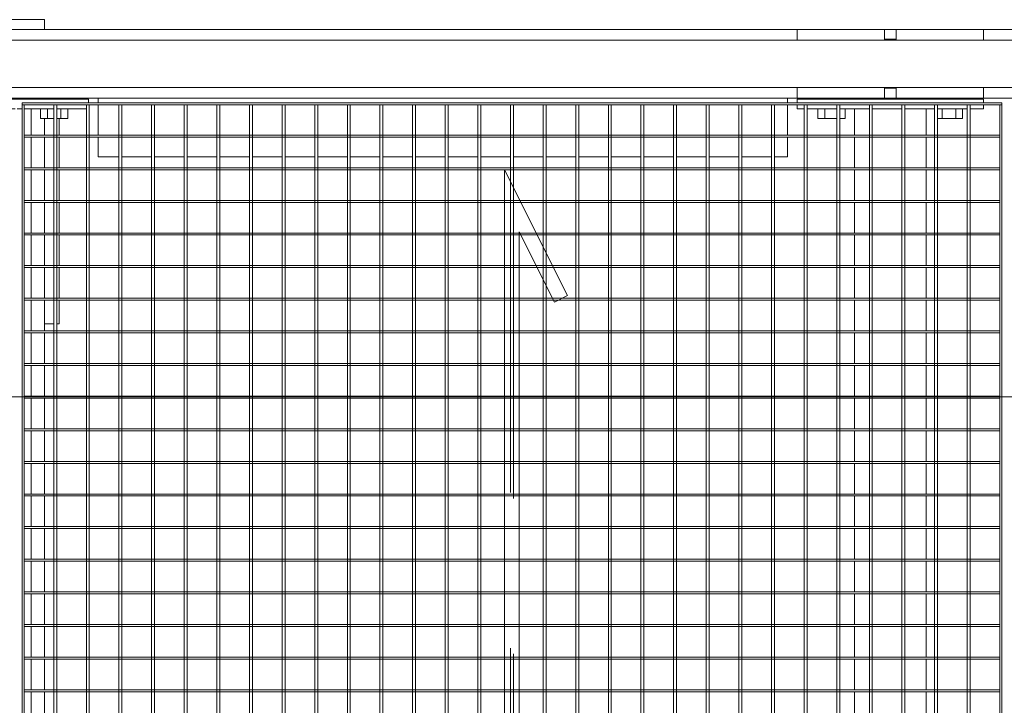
# Model space of a CAD drawing. Header units: metres. Extents: x 70279.8 to 70377.7, y 409251.8 to 409331.5.
# Tile 37 of 244: x 70315.45 to 70316.455, y 409297.535 to 409298.235. Entities that reach past the tile are written whole.
import ezdxf

# ---------------------------------------------------------------- set-up
doc = ezdxf.new("R2010")
doc.units = ezdxf.units.M
doc.linetypes.add('DASHEDX2', pattern=[9.525, 6.35, -3.175])
for name, color, linetype, lineweight in [('Bout', 3, 'Continuous', 0), ('CONTINUOUS', 7, 'Continuous', 18), ('Onderdeel', 2, 'Continuous', 0)]:
    doc.layers.add(name, color=color, linetype=linetype, lineweight=lineweight)
doc.layers.add('stairs&pedestrian', color=2, linetype='Continuous')

# ---------------------------------------------------------------- blocks, each defined once
blk = doc.blocks.new('stelconplaat')
at = {"layer": 'CONTINUOUS'}
blk.add_line((2000, 0), (0, 0), dxfattribs=at)
blk = doc.blocks.new('*A1759')
at = {"layer": 'Onderdeel', "linetype": 'Continuous', "lineweight": 0}
for p, q in [((883.614, 8.822), (883.614, 29.396)), ((885.014, 8.822), (885.014, 29.396)), ((883.614, -0.255), (883.614, 5.022)), ((885.014, -0.255), (885.014, 5.022))]:
    blk.add_line(p, q, dxfattribs=at)
blk = doc.blocks.new('*A1764')
at = {"layer": 'Bout', "linetype": 'Continuous', "lineweight": 0}
for p, q in [((883.194, 26.668), (883.194, 26.117)), ((883.194, 26.668), (883.394, 26.668)), ((883.594, 26.551), (883.614, 26.551)), ((883.194, 26.529), (883.394, 26.529)), ((883.194, 26.252), (883.394, 26.252)), ((883.594, 26.231), (883.614, 26.231)), ((883.194, 24.268), (883.194, 23.999)), ((883.194, 24.268), (883.394, 24.268)), ((883.194, 24.129), (883.394, 24.129)), ((883.594, 24.151), (883.614, 24.151)), ((883.194, 23.939), (883.194, 23.713)), ((883.194, 23.852), (883.394, 23.852)), ((883.594, 23.831), (883.614, 23.831)), ((883.194, 23.713), (883.394, 23.713))]:
    blk.add_line(p, q, dxfattribs=at)
blk = doc.blocks.new('*A1765')
at = {"layer": 'Onderdeel', "linetype": 'Continuous', "lineweight": 0}
for p, q in [((879.006, 26.491), (879.486, 26.491)), ((879.006, 26.191), (879.006, 26.491)), ((879.526, 26.491), (880.152, 26.491)), ((880.192, 26.491), (880.818, 26.491)), ((880.858, 26.491), (881.484, 26.491)), ((881.524, 26.491), (882.15, 26.491)), ((882.19, 26.491), (882.816, 26.491)), ((882.856, 26.491), (883.194, 26.491)), ((879.006, 23.999), (879.006, 24.191)), ((879.006, 23.891), (879.006, 23.939)), ((879.006, 23.891), (879.486, 23.891)), ((879.526, 23.891), (880.152, 23.891)), ((880.192, 23.891), (880.818, 23.891)), ((880.858, 23.891), (881.484, 23.891)), ((881.524, 23.891), (882.15, 23.891)), ((882.19, 23.891), (882.816, 23.891)), ((882.856, 23.891), (883.194, 23.891))]:
    blk.add_line(p, q, dxfattribs=at)
blk = doc.blocks.new('*A1766')
at = {"layer": 'Onderdeel', "linetype": 'Continuous', "lineweight": 0}
for p, q in [((883.394, 27.091), (883.474, 27.091)), ((883.394, 26.783), (883.394, 27.091)), ((883.514, 27.091), (883.594, 27.091)), ((883.594, 23.291), (883.594, 27.091)), ((883.394, 26.117), (883.394, 26.723)), ((883.394, 25.451), (883.394, 26.057)), ((883.394, 24.785), (883.394, 25.391)), ((883.394, 24.645), (883.394, 24.745)), ((883.394, 23.999), (883.394, 24.605)), ((883.394, 23.333), (883.394, 23.939)), ((883.514, 23.291), (883.594, 23.291))]:
    blk.add_line(p, q, dxfattribs=at)
blk = doc.blocks.new('*A1767')
at = {"layer": 'Onderdeel', "linetype": 'Continuous', "lineweight": 0}
for p, q in [((883.831, 3.24), (883.831, 31.246)), ((884.797, 3.24), (884.797, 31.246))]:
    blk.add_line(p, q, dxfattribs=at)
blk = doc.blocks.new('*A1859')
at = {"layer": 'Onderdeel', "linetype": 'Continuous', "lineweight": 0}
for p, q in [((871.494, 24.605), (871.494, 14.795)), ((871.534, 24.605), (871.494, 24.605)), ((871.534, 24.605), (871.534, 14.795)), ((871.494, 4.685), (871.494, 14.495)), ((871.534, 14.495), (871.534, 4.685)), ((871.534, 4.685), (871.494, 4.685))]:
    blk.add_line(p, q, dxfattribs=at)
at = {"layer": 'Onderdeel', "linetype": 'DASHEDX2', "lineweight": 0}
for p, q in [((871.494, 14.795), (871.494, 14.495)), ((871.534, 14.795), (871.534, 14.495))]:
    blk.add_line(p, q, dxfattribs=at)
blk = doc.blocks.new('*A1877')
at = {"layer": 'Onderdeel', "linetype": 'Continuous', "lineweight": 0}
for p, q in [((859.554, 23.333), (883.474, 23.333)), ((859.554, 23.333), (859.554, 23.273)), ((883.474, 23.333), (883.474, 23.273)), ((883.474, 23.273), (859.554, 23.273))]:
    blk.add_line(p, q, dxfattribs=at)
blk = doc.blocks.new('*A1878')
at = {"layer": 'Onderdeel', "linetype": 'Continuous', "lineweight": 0}
for p, q in [((859.554, 22.667), (883.474, 22.667)), ((859.554, 22.667), (859.554, 22.607)), ((883.474, 22.607), (859.554, 22.607)), ((883.474, 22.667), (883.474, 22.607))]:
    blk.add_line(p, q, dxfattribs=at)
blk = doc.blocks.new('*A1879')
at = {"layer": 'Onderdeel', "linetype": 'Continuous', "lineweight": 0}
for p, q in [((859.554, 22.001), (883.474, 22.001)), ((859.554, 22.001), (859.554, 21.941)), ((883.474, 21.941), (859.554, 21.941)), ((883.474, 22.001), (883.474, 21.941))]:
    blk.add_line(p, q, dxfattribs=at)
blk = doc.blocks.new('*A1880')
at = {"layer": 'Onderdeel', "linetype": 'Continuous', "lineweight": 0}
for p, q in [((859.554, 21.335), (883.474, 21.335)), ((859.554, 21.335), (859.554, 21.275)), ((883.474, 21.335), (883.474, 21.275)), ((883.474, 21.275), (859.554, 21.275))]:
    blk.add_line(p, q, dxfattribs=at)
blk = doc.blocks.new('*A1881')
at = {"layer": 'Onderdeel', "linetype": 'Continuous', "lineweight": 0}
for p, q in [((859.554, 20.669), (883.474, 20.669)), ((859.554, 20.669), (859.554, 20.609)), ((883.474, 20.609), (859.554, 20.609)), ((883.474, 20.669), (883.474, 20.609))]:
    blk.add_line(p, q, dxfattribs=at)
blk = doc.blocks.new('*A1882')
at = {"layer": 'Onderdeel', "linetype": 'Continuous', "lineweight": 0}
for p, q in [((859.554, 20.003), (883.474, 20.003)), ((859.554, 20.003), (859.554, 19.943)), ((883.474, 19.943), (859.554, 19.943)), ((883.474, 20.003), (883.474, 19.943))]:
    blk.add_line(p, q, dxfattribs=at)
blk = doc.blocks.new('*A1883')
at = {"layer": 'Onderdeel', "linetype": 'Continuous', "lineweight": 0}
for p, q in [((859.554, 19.337), (883.474, 19.337)), ((859.554, 19.337), (859.554, 19.277)), ((883.474, 19.337), (883.474, 19.277)), ((883.474, 19.277), (859.554, 19.277))]:
    blk.add_line(p, q, dxfattribs=at)
blk = doc.blocks.new('*A1884')
at = {"layer": 'Onderdeel', "linetype": 'Continuous', "lineweight": 0}
for p, q in [((859.554, 18.671), (883.474, 18.671)), ((859.554, 18.671), (859.554, 18.611)), ((883.474, 18.611), (859.554, 18.611)), ((883.474, 18.671), (883.474, 18.611))]:
    blk.add_line(p, q, dxfattribs=at)
blk = doc.blocks.new('*A1885')
at = {"layer": 'Onderdeel', "linetype": 'Continuous', "lineweight": 0}
for p, q in [((859.554, 18.005), (883.474, 18.005)), ((859.554, 18.005), (859.554, 17.945)), ((883.474, 17.945), (859.554, 17.945)), ((883.474, 18.005), (883.474, 17.945))]:
    blk.add_line(p, q, dxfattribs=at)
blk = doc.blocks.new('*A1886')
at = {"layer": 'Onderdeel', "linetype": 'Continuous', "lineweight": 0}
for p, q in [((859.554, 17.339), (883.474, 17.339)), ((859.554, 17.339), (859.554, 17.279)), ((883.474, 17.339), (883.474, 17.279)), ((883.474, 17.279), (859.554, 17.279))]:
    blk.add_line(p, q, dxfattribs=at)
blk = doc.blocks.new('*A1887')
at = {"layer": 'Onderdeel', "linetype": 'Continuous', "lineweight": 0}
for p, q in [((859.554, 16.673), (883.474, 16.673)), ((859.554, 16.673), (859.554, 16.613)), ((883.474, 16.613), (859.554, 16.613)), ((883.474, 16.673), (883.474, 16.613))]:
    blk.add_line(p, q, dxfattribs=at)
blk = doc.blocks.new('*A1888')
at = {"layer": 'Onderdeel', "linetype": 'Continuous', "lineweight": 0}
for p, q in [((859.554, 16.007), (883.474, 16.007)), ((859.554, 16.007), (859.554, 15.947)), ((883.474, 15.947), (859.554, 15.947)), ((883.474, 16.007), (883.474, 15.947))]:
    blk.add_line(p, q, dxfattribs=at)
blk = doc.blocks.new('*A1889')
at = {"layer": 'Onderdeel', "linetype": 'Continuous', "lineweight": 0}
for p, q in [((862.571, 15.341), (859.554, 15.341)), ((859.554, 15.341), (859.554, 15.281)), ((862.451, 15.281), (859.554, 15.281)), ((883.474, 15.281), (863.121, 15.281)), ((883.474, 15.341), (863.241, 15.341)), ((883.474, 15.341), (883.474, 15.281))]:
    blk.add_line(p, q, dxfattribs=at)
at = {"layer": 'Onderdeel', "linetype": 'DASHEDX2', "lineweight": 0}
for p, q in [((863.121, 15.281), (862.451, 15.281)), ((863.241, 15.341), (862.571, 15.341))]:
    blk.add_line(p, q, dxfattribs=at)
blk = doc.blocks.new('*A1890')
at = {"layer": 'Onderdeel', "linetype": 'Continuous', "lineweight": 0}
for p, q in [((861.239, 14.675), (859.554, 14.675)), ((859.554, 14.675), (859.554, 14.615)), ((883.474, 14.675), (881.909, 14.675)), ((883.474, 14.675), (883.474, 14.615)), ((861.119, 14.615), (859.554, 14.615)), ((883.474, 14.615), (881.789, 14.615))]:
    blk.add_line(p, q, dxfattribs=at)
at = {"layer": 'Onderdeel', "linetype": 'DASHEDX2', "lineweight": 0}
for p, q in [((881.909, 14.675), (861.239, 14.675)), ((881.789, 14.615), (861.119, 14.615))]:
    blk.add_line(p, q, dxfattribs=at)
blk = doc.blocks.new('*A1891')
at = {"layer": 'Onderdeel', "linetype": 'Continuous', "lineweight": 0}
for p, q in [((879.907, 14.009), (859.554, 14.009)), ((859.554, 14.009), (859.554, 13.949)), ((879.787, 13.949), (859.554, 13.949)), ((883.474, 13.949), (880.457, 13.949)), ((883.474, 14.009), (880.577, 14.009)), ((883.474, 14.009), (883.474, 13.949))]:
    blk.add_line(p, q, dxfattribs=at)
at = {"layer": 'Onderdeel', "linetype": 'DASHEDX2', "lineweight": 0}
for p, q in [((880.457, 13.949), (879.787, 13.949)), ((880.577, 14.009), (879.907, 14.009))]:
    blk.add_line(p, q, dxfattribs=at)
blk = doc.blocks.new('*A1892')
at = {"layer": 'Onderdeel', "linetype": 'Continuous', "lineweight": 0}
for p, q in [((859.554, 13.343), (883.474, 13.343)), ((859.554, 13.343), (859.554, 13.283)), ((883.474, 13.283), (859.554, 13.283)), ((883.474, 13.343), (883.474, 13.283))]:
    blk.add_line(p, q, dxfattribs=at)
blk = doc.blocks.new('*A1893')
at = {"layer": 'Onderdeel', "linetype": 'Continuous', "lineweight": 0}
for p, q in [((859.554, 12.677), (883.474, 12.677)), ((859.554, 12.677), (859.554, 12.617)), ((883.474, 12.677), (883.474, 12.617)), ((883.474, 12.617), (859.554, 12.617))]:
    blk.add_line(p, q, dxfattribs=at)
blk = doc.blocks.new('*A1894')
at = {"layer": 'Onderdeel', "linetype": 'Continuous', "lineweight": 0}
for p, q in [((859.554, 12.011), (883.474, 12.011)), ((859.554, 12.011), (859.554, 11.951)), ((883.474, 11.951), (859.554, 11.951)), ((883.474, 12.011), (883.474, 11.951))]:
    blk.add_line(p, q, dxfattribs=at)
blk = doc.blocks.new('*A1895')
at = {"layer": 'Onderdeel', "linetype": 'Continuous', "lineweight": 0}
for p, q in [((859.554, 11.345), (883.474, 11.345)), ((859.554, 11.345), (859.554, 11.285)), ((883.474, 11.285), (859.554, 11.285)), ((883.474, 11.345), (883.474, 11.285))]:
    blk.add_line(p, q, dxfattribs=at)
blk = doc.blocks.new('*A1896')
at = {"layer": 'Onderdeel', "linetype": 'Continuous', "lineweight": 0}
for p, q in [((859.554, 10.679), (883.474, 10.679)), ((859.554, 10.679), (859.554, 10.619)), ((883.474, 10.679), (883.474, 10.619)), ((883.474, 10.619), (859.554, 10.619))]:
    blk.add_line(p, q, dxfattribs=at)
blk = doc.blocks.new('*A1897')
at = {"layer": 'Onderdeel', "linetype": 'Continuous', "lineweight": 0}
for p, q in [((859.554, 10.013), (883.474, 10.013)), ((859.554, 10.013), (859.554, 9.953)), ((883.474, 9.953), (859.554, 9.953)), ((883.474, 10.013), (883.474, 9.953))]:
    blk.add_line(p, q, dxfattribs=at)
blk = doc.blocks.new('*A1898')
at = {"layer": 'Onderdeel', "linetype": 'Continuous', "lineweight": 0}
for p, q in [((859.554, 9.347), (883.474, 9.347)), ((859.554, 9.347), (859.554, 9.287)), ((883.474, 9.287), (859.554, 9.287)), ((883.474, 9.347), (883.474, 9.287))]:
    blk.add_line(p, q, dxfattribs=at)
blk = doc.blocks.new('*A1899')
at = {"layer": 'Onderdeel', "linetype": 'Continuous', "lineweight": 0}
for p, q in [((859.554, 8.681), (883.474, 8.681)), ((859.554, 8.681), (859.554, 8.621)), ((883.474, 8.681), (883.474, 8.621)), ((883.474, 8.621), (859.554, 8.621))]:
    blk.add_line(p, q, dxfattribs=at)
blk = doc.blocks.new('*A1900')
at = {"layer": 'Onderdeel', "linetype": 'Continuous', "lineweight": 0}
for p, q in [((859.554, 8.015), (883.474, 8.015)), ((859.554, 8.015), (859.554, 7.955)), ((883.474, 7.955), (859.554, 7.955)), ((883.474, 8.015), (883.474, 7.955))]:
    blk.add_line(p, q, dxfattribs=at)
blk = doc.blocks.new('*A1901')
at = {"layer": 'Onderdeel', "linetype": 'Continuous', "lineweight": 0}
for p, q in [((859.554, 7.349), (883.474, 7.349)), ((859.554, 7.349), (859.554, 7.289)), ((883.474, 7.289), (859.554, 7.289)), ((883.474, 7.349), (883.474, 7.289))]:
    blk.add_line(p, q, dxfattribs=at)
blk = doc.blocks.new('*A1902')
at = {"layer": 'Onderdeel', "linetype": 'Continuous', "lineweight": 0}
for p, q in [((859.554, 6.683), (883.474, 6.683)), ((859.554, 6.683), (859.554, 6.623)), ((883.474, 6.683), (883.474, 6.623)), ((883.474, 6.623), (859.554, 6.623))]:
    blk.add_line(p, q, dxfattribs=at)
blk = doc.blocks.new('*A1903')
at = {"layer": 'Onderdeel', "linetype": 'Continuous', "lineweight": 0}
for p, q in [((859.554, 6.017), (883.474, 6.017)), ((859.554, 6.017), (859.554, 5.957)), ((883.474, 5.957), (859.554, 5.957)), ((883.474, 6.017), (883.474, 5.957))]:
    blk.add_line(p, q, dxfattribs=at)
blk = doc.blocks.new('*A1904')
at = {"layer": 'Onderdeel', "linetype": 'Continuous', "lineweight": 0}
for p, q in [((859.554, 5.351), (883.474, 5.351)), ((859.554, 5.351), (859.554, 5.291)), ((883.474, 5.291), (859.554, 5.291)), ((883.474, 5.351), (883.474, 5.291))]:
    blk.add_line(p, q, dxfattribs=at)
blk = doc.blocks.new('*A1905')
at = {"layer": 'Onderdeel', "linetype": 'Continuous', "lineweight": 0}
for p, q in [((883.474, 24.645), (859.554, 24.645)), ((859.554, 24.645), (859.554, 24.605)), ((859.554, 24.605), (883.474, 24.605)), ((883.474, 24.605), (883.474, 24.645))]:
    blk.add_line(p, q, dxfattribs=at)
blk = doc.blocks.new('*A1933')
at = {"layer": 'Onderdeel', "linetype": 'Continuous', "lineweight": 0}
for p, q in [((859.635, 25.451), (859.635, 25.921)), ((859.635, 25.921), (860.172, 25.921)), ((860.212, 25.921), (860.838, 25.921)), ((860.878, 25.921), (861.504, 25.921)), ((861.544, 25.921), (862.17, 25.921)), ((862.21, 25.921), (862.836, 25.921)), ((862.876, 25.921), (863.502, 25.921)), ((863.542, 25.921), (864.168, 25.921)), ((864.208, 25.921), (864.834, 25.921)), ((864.874, 25.921), (865.5, 25.921)), ((865.54, 25.921), (866.166, 25.921)), ((866.206, 25.921), (866.832, 25.921)), ((866.872, 25.921), (867.498, 25.921)), ((867.538, 25.921), (868.164, 25.921)), ((868.204, 25.921), (868.83, 25.921)), ((868.87, 25.921), (869.496, 25.921)), ((869.536, 25.921), (870.162, 25.921)), ((870.202, 25.921), (870.828, 25.921)), ((870.868, 25.921), (871.494, 25.921)), ((871.534, 25.921), (872.16, 25.921)), ((872.2, 25.921), (872.826, 25.921)), ((872.866, 25.921), (873.492, 25.921)), ((873.532, 25.921), (874.158, 25.921)), ((874.198, 25.921), (874.824, 25.921)), ((874.864, 25.921), (875.49, 25.921)), ((875.53, 25.921), (876.156, 25.921)), ((876.196, 25.921), (876.822, 25.921)), ((876.862, 25.921), (877.488, 25.921)), ((877.528, 25.921), (878.154, 25.921)), ((878.194, 25.921), (878.82, 25.921)), ((878.86, 25.921), (879.486, 25.921)), ((879.526, 25.921), (880.152, 25.921)), ((880.192, 25.921), (880.818, 25.921)), ((880.858, 25.921), (881.484, 25.921)), ((881.524, 25.921), (882.15, 25.921)), ((882.19, 25.921), (882.816, 25.921)), ((882.856, 25.921), (883.394, 25.921)), ((883.394, 25.451), (883.394, 25.921)), ((859.635, 24.785), (859.635, 25.391)), ((883.394, 24.785), (883.394, 25.391)), ((859.635, 24.645), (859.635, 24.745)), ((883.394, 24.645), (883.394, 24.745)), ((859.635, 24.461), (859.635, 24.605)), ((883.394, 24.461), (883.394, 24.605)), ((859.635, 24.461), (860.172, 24.461)), ((860.212, 24.461), (860.838, 24.461)), ((860.878, 24.461), (861.504, 24.461)), ((861.544, 24.461), (862.17, 24.461)), ((862.21, 24.461), (862.836, 24.461)), ((862.876, 24.461), (863.502, 24.461)), ((863.542, 24.461), (864.168, 24.461)), ((864.208, 24.461), (864.834, 24.461)), ((864.874, 24.461), (865.5, 24.461)), ((865.54, 24.461), (866.166, 24.461)), ((866.206, 24.461), (866.832, 24.461)), ((866.872, 24.461), (867.498, 24.461)), ((867.538, 24.461), (868.164, 24.461)), ((868.204, 24.461), (868.83, 24.461)), ((868.87, 24.461), (869.496, 24.461)), ((869.536, 24.461), (870.162, 24.461)), ((870.202, 24.461), (870.828, 24.461)), ((870.868, 24.461), (871.494, 24.461)), ((871.534, 24.461), (872.16, 24.461)), ((872.2, 24.461), (872.826, 24.461)), ((872.866, 24.461), (873.492, 24.461)), ((873.532, 24.461), (874.158, 24.461)), ((874.198, 24.461), (874.824, 24.461)), ((874.864, 24.461), (875.49, 24.461)), ((875.53, 24.461), (876.156, 24.461)), ((876.196, 24.461), (876.822, 24.461)), ((876.862, 24.461), (877.488, 24.461)), ((877.528, 24.461), (878.154, 24.461)), ((878.194, 24.461), (878.82, 24.461)), ((878.86, 24.461), (879.486, 24.461)), ((879.526, 24.461), (880.152, 24.461)), ((880.192, 24.461), (880.818, 24.461)), ((880.858, 24.461), (881.484, 24.461)), ((881.524, 24.461), (882.15, 24.461)), ((882.19, 24.461), (882.816, 24.461)), ((882.856, 24.461), (883.394, 24.461))]:
    blk.add_line(p, q, dxfattribs=at)
blk = doc.blocks.new('*A1934')
at = {"layer": 'Onderdeel', "linetype": 'Continuous', "lineweight": 0}
for p, q in [((859.635, 7.349), (859.635, 7.652)), ((859.635, 7.652), (860.172, 7.652)), ((860.212, 7.652), (860.838, 7.652)), ((860.878, 7.652), (861.504, 7.652)), ((861.544, 7.652), (862.17, 7.652)), ((862.21, 7.652), (862.836, 7.652)), ((862.876, 7.652), (863.502, 7.652)), ((863.542, 7.652), (864.168, 7.652)), ((864.208, 7.652), (864.834, 7.652)), ((864.874, 7.652), (865.5, 7.652)), ((865.54, 7.652), (866.166, 7.652)), ((866.206, 7.652), (866.832, 7.652)), ((866.872, 7.652), (867.498, 7.652)), ((867.538, 7.652), (868.164, 7.652)), ((868.204, 7.652), (868.83, 7.652)), ((868.87, 7.652), (869.496, 7.652)), ((869.536, 7.652), (870.162, 7.652)), ((870.202, 7.652), (870.828, 7.652)), ((870.868, 7.652), (871.494, 7.652)), ((871.534, 7.652), (872.16, 7.652)), ((872.2, 7.652), (872.826, 7.652)), ((872.866, 7.652), (873.492, 7.652)), ((873.532, 7.652), (874.158, 7.652)), ((874.198, 7.652), (874.824, 7.652)), ((874.864, 7.652), (875.49, 7.652)), ((875.53, 7.652), (876.156, 7.652)), ((876.196, 7.652), (876.822, 7.652)), ((876.862, 7.652), (877.488, 7.652)), ((877.528, 7.652), (878.154, 7.652)), ((878.194, 7.652), (878.82, 7.652)), ((878.86, 7.652), (879.486, 7.652)), ((879.526, 7.652), (880.152, 7.652)), ((880.192, 7.652), (880.818, 7.652)), ((880.858, 7.652), (881.484, 7.652)), ((881.524, 7.652), (882.15, 7.652)), ((882.19, 7.652), (882.816, 7.652)), ((882.856, 7.652), (883.394, 7.652)), ((883.394, 7.349), (883.394, 7.652)), ((859.635, 6.683), (859.635, 7.289)), ((883.394, 6.683), (883.394, 7.289)), ((859.635, 6.192), (859.635, 6.623)), ((883.394, 6.192), (883.394, 6.623)), ((859.635, 6.192), (860.172, 6.192)), ((860.212, 6.192), (860.838, 6.192)), ((860.878, 6.192), (861.504, 6.192)), ((861.544, 6.192), (862.17, 6.192)), ((862.21, 6.192), (862.836, 6.192)), ((862.876, 6.192), (863.502, 6.192)), ((863.542, 6.192), (864.168, 6.192)), ((864.208, 6.192), (864.834, 6.192)), ((864.874, 6.192), (865.5, 6.192)), ((865.54, 6.192), (866.166, 6.192)), ((866.206, 6.192), (866.832, 6.192)), ((866.872, 6.192), (867.498, 6.192)), ((867.538, 6.192), (868.164, 6.192)), ((868.204, 6.192), (868.83, 6.192)), ((868.87, 6.192), (869.496, 6.192)), ((869.536, 6.192), (870.162, 6.192)), ((870.202, 6.192), (870.828, 6.192)), ((870.868, 6.192), (871.494, 6.192)), ((871.534, 6.192), (872.16, 6.192)), ((872.2, 6.192), (872.826, 6.192)), ((872.866, 6.192), (873.492, 6.192)), ((873.532, 6.192), (874.158, 6.192)), ((874.198, 6.192), (874.824, 6.192)), ((874.864, 6.192), (875.49, 6.192)), ((875.53, 6.192), (876.156, 6.192)), ((876.196, 6.192), (876.822, 6.192)), ((876.862, 6.192), (877.488, 6.192)), ((877.528, 6.192), (878.154, 6.192)), ((878.194, 6.192), (878.82, 6.192)), ((878.86, 6.192), (879.486, 6.192)), ((879.526, 6.192), (880.152, 6.192)), ((880.192, 6.192), (880.818, 6.192)), ((880.858, 6.192), (881.484, 6.192)), ((881.524, 6.192), (882.15, 6.192)), ((882.19, 6.192), (882.816, 6.192)), ((882.856, 6.192), (883.394, 6.192))]:
    blk.add_line(p, q, dxfattribs=at)
blk = doc.blocks.new('*A1935')
at = {"layer": 'Onderdeel', "linetype": 'Continuous', "lineweight": 0}
for p, q in [((857.714, 26.191), (857.714, 24.191)), ((857.714, 26.191), (858.015, 26.191)), ((859.415, 26.191), (859.435, 26.191)), ((859.835, 26.191), (860.172, 26.191)), ((860.212, 26.191), (860.838, 26.191)), ((860.878, 26.191), (861.504, 26.191)), ((861.544, 26.191), (862.17, 26.191)), ((862.21, 26.191), (862.836, 26.191)), ((862.876, 26.191), (863.502, 26.191)), ((863.542, 26.191), (864.168, 26.191)), ((864.208, 26.191), (864.834, 26.191)), ((864.874, 26.191), (865.5, 26.191)), ((865.54, 26.191), (866.166, 26.191)), ((866.206, 26.191), (866.832, 26.191)), ((866.872, 26.191), (867.498, 26.191)), ((867.538, 26.191), (868.164, 26.191)), ((868.204, 26.191), (868.83, 26.191)), ((868.87, 26.191), (869.496, 26.191)), ((869.536, 26.191), (870.162, 26.191)), ((870.202, 26.191), (870.828, 26.191)), ((870.868, 26.191), (871.494, 26.191)), ((871.534, 26.191), (872.16, 26.191)), ((872.2, 26.191), (872.826, 26.191)), ((872.866, 26.191), (873.492, 26.191)), ((873.532, 26.191), (874.158, 26.191)), ((874.198, 26.191), (874.824, 26.191)), ((874.864, 26.191), (875.49, 26.191)), ((875.53, 26.191), (876.156, 26.191)), ((876.196, 26.191), (876.822, 26.191)), ((876.862, 26.191), (877.488, 26.191)), ((877.528, 26.191), (878.154, 26.191)), ((878.194, 26.191), (878.82, 26.191)), ((878.86, 26.191), (879.486, 26.191)), ((879.526, 26.191), (880.152, 26.191)), ((880.192, 26.191), (880.818, 26.191)), ((880.858, 26.191), (881.484, 26.191)), ((881.524, 26.191), (882.15, 26.191)), ((882.19, 26.191), (882.816, 26.191)), ((882.856, 26.191), (883.194, 26.191)), ((883.594, 26.191), (883.614, 26.191)), ((885.014, 26.191), (885.214, 26.191)), ((885.214, 26.191), (885.214, 24.191)), ((857.714, 24.191), (858.015, 24.191)), ((859.415, 24.191), (859.435, 24.191)), ((859.835, 24.191), (860.172, 24.191)), ((860.212, 24.191), (860.838, 24.191)), ((860.878, 24.191), (861.504, 24.191)), ((861.544, 24.191), (862.17, 24.191)), ((862.21, 24.191), (862.836, 24.191)), ((862.876, 24.191), (863.502, 24.191)), ((863.542, 24.191), (864.168, 24.191)), ((864.208, 24.191), (864.834, 24.191)), ((864.874, 24.191), (865.5, 24.191)), ((865.54, 24.191), (866.166, 24.191)), ((866.206, 24.191), (866.832, 24.191)), ((866.872, 24.191), (867.498, 24.191)), ((867.538, 24.191), (868.164, 24.191)), ((868.204, 24.191), (868.83, 24.191)), ((868.87, 24.191), (869.496, 24.191)), ((869.536, 24.191), (870.162, 24.191)), ((870.202, 24.191), (870.828, 24.191)), ((870.868, 24.191), (871.494, 24.191)), ((871.534, 24.191), (872.16, 24.191)), ((872.2, 24.191), (872.826, 24.191)), ((872.866, 24.191), (873.492, 24.191)), ((873.532, 24.191), (874.158, 24.191)), ((874.198, 24.191), (874.824, 24.191)), ((874.864, 24.191), (875.49, 24.191)), ((875.53, 24.191), (876.156, 24.191)), ((876.196, 24.191), (876.822, 24.191)), ((876.862, 24.191), (877.488, 24.191)), ((877.528, 24.191), (878.154, 24.191)), ((878.194, 24.191), (878.82, 24.191)), ((878.86, 24.191), (879.486, 24.191)), ((879.526, 24.191), (880.152, 24.191)), ((880.192, 24.191), (880.818, 24.191)), ((880.858, 24.191), (881.484, 24.191)), ((881.524, 24.191), (882.15, 24.191)), ((882.19, 24.191), (882.816, 24.191)), ((882.856, 24.191), (883.194, 24.191)), ((883.594, 24.191), (883.614, 24.191)), ((885.014, 24.191), (885.214, 24.191))]:
    blk.add_line(p, q, dxfattribs=at)
blk = doc.blocks.new('*A1940')
at = {"layer": 'Bout', "linetype": 'Continuous', "lineweight": 0}
for p, q in [((883.194, 8.399), (883.194, 8.015)), ((883.194, 8.399), (883.394, 8.399)), ((883.194, 8.26), (883.394, 8.26)), ((883.594, 8.282), (883.614, 8.282)), ((883.194, 7.955), (883.194, 7.845)), ((883.194, 7.845), (883.394, 7.845)), ((883.594, 7.962), (883.614, 7.962)), ((883.194, 5.957), (883.194, 5.445)), ((883.194, 5.86), (883.394, 5.86)), ((883.594, 5.882), (883.614, 5.882)), ((883.194, 5.583), (883.394, 5.583)), ((883.194, 5.445), (883.394, 5.445)), ((883.594, 5.562), (883.614, 5.562))]:
    blk.add_line(p, q, dxfattribs=at)
blk = doc.blocks.new('*A1942')
at = {"layer": 'Onderdeel', "linetype": 'Continuous', "lineweight": 0}
for p, q in [((883.394, 8.822), (883.474, 8.822)), ((883.394, 8.681), (883.394, 8.822)), ((883.514, 8.822), (883.594, 8.822)), ((883.594, 5.022), (883.594, 8.822)), ((883.394, 8.015), (883.394, 8.621)), ((883.394, 7.349), (883.394, 7.955)), ((883.394, 6.683), (883.394, 7.289)), ((883.394, 6.017), (883.394, 6.623)), ((883.394, 5.351), (883.394, 5.957)), ((883.394, 5.022), (883.394, 5.291)), ((883.394, 5.022), (883.474, 5.022)), ((883.514, 5.022), (883.594, 5.022))]:
    blk.add_line(p, q, dxfattribs=at)
blk = doc.blocks.new('*A1943')
at = {"layer": 'Onderdeel', "linetype": 'Continuous', "lineweight": 0}
for p, q in [((883.614, 8.822), (883.831, 8.822)), ((883.614, 7.042), (883.614, 8.822)), ((884.797, 8.822), (885.014, 8.822)), ((885.014, 7.042), (885.014, 8.822)), ((883.614, 5.022), (883.614, 6.802)), ((885.014, 5.022), (885.014, 6.802)), ((883.614, 5.022), (883.831, 5.022)), ((884.797, 5.022), (885.014, 5.022))]:
    blk.add_line(p, q, dxfattribs=at)
blk = doc.blocks.new('*A1946')
at = {"layer": 'Onderdeel', "linetype": 'Continuous', "lineweight": 0}
for p, q in [((882.414, 22.667), (882.414, 23.091)), ((882.414, 23.091), (882.816, 23.091)), ((882.856, 23.091), (883.474, 23.091)), ((883.514, 23.091), (883.614, 23.091)), ((882.414, 22.001), (882.414, 22.607)), ((882.414, 21.335), (882.414, 21.941)), ((882.414, 20.669), (882.414, 21.275)), ((882.414, 20.003), (882.414, 20.609)), ((882.414, 19.337), (882.414, 19.943)), ((882.414, 18.671), (882.414, 19.277)), ((882.414, 18.005), (882.414, 18.611)), ((882.414, 17.339), (882.414, 17.945)), ((882.414, 16.673), (882.414, 17.279)), ((882.414, 16.007), (882.414, 16.613)), ((882.414, 15.341), (882.414, 15.947)), ((882.414, 14.675), (882.414, 15.281)), ((882.414, 14.009), (882.414, 14.615)), ((882.414, 13.343), (882.414, 13.949)), ((882.414, 12.677), (882.414, 13.283)), ((882.414, 12.011), (882.414, 12.617)), ((882.414, 11.345), (882.414, 11.951)), ((882.414, 10.679), (882.414, 11.285)), ((882.414, 10.013), (882.414, 10.619)), ((882.414, 9.347), (882.414, 9.953)), ((882.414, 9.022), (882.414, 9.287)), ((882.414, 9.022), (882.816, 9.022)), ((882.856, 9.022), (883.474, 9.022)), ((883.514, 9.022), (883.614, 9.022))]:
    blk.add_line(p, q, dxfattribs=at)
blk = doc.blocks.new('*A1951')
at = {"layer": 'Onderdeel', "linetype": 'Continuous', "lineweight": 0}
for p, q in [((883.614, 6.802), (883.614, 7.042)), ((883.614, 7.042), (883.814, 7.042)), ((883.814, 6.802), (883.814, 7.042)), ((883.814, 7.042), (883.831, 7.042)), ((884.797, 7.042), (884.814, 7.042)), ((884.814, 7.042), (884.814, 6.802)), ((884.814, 7.042), (885.014, 7.042)), ((885.014, 6.802), (885.014, 7.042)), ((883.831, 6.802), (883.614, 6.802)), ((884.814, 6.802), (884.797, 6.802)), ((884.814, 6.802), (885.014, 6.802))]:
    blk.add_line(p, q, dxfattribs=at)
blk = doc.blocks.new('*A1955')
at = {"layer": 'Onderdeel', "linetype": 'Continuous', "lineweight": 0}
for p, q in [((883.474, 24.645), (883.474, 4.645)), ((883.514, 24.645), (883.474, 24.645)), ((883.514, 4.645), (883.514, 24.645)), ((883.474, 4.645), (883.514, 4.645))]:
    blk.add_line(p, q, dxfattribs=at)
blk = doc.blocks.new('*A1956')
at = {"layer": 'Onderdeel', "linetype": 'Continuous', "lineweight": 0}
for p, q in [((883.474, 4.685), (859.554, 4.685)), ((859.554, 4.645), (859.554, 4.685)), ((883.474, 4.645), (859.554, 4.645)), ((883.474, 4.685), (883.474, 4.645))]:
    blk.add_line(p, q, dxfattribs=at)
blk = doc.blocks.new('*A1958')
at = {"layer": 'Onderdeel', "linetype": 'Continuous', "lineweight": 0}
for p, q in [((859.554, 23.999), (883.474, 23.999)), ((859.554, 23.999), (859.554, 23.939)), ((883.474, 23.939), (859.554, 23.939)), ((883.474, 23.999), (883.474, 23.939))]:
    blk.add_line(p, q, dxfattribs=at)
blk = doc.blocks.new('*A1959')
at = {"layer": 'Onderdeel', "linetype": 'Continuous', "lineweight": 0}
for p, q in [((882.816, 24.605), (882.816, 4.685)), ((882.856, 24.605), (882.816, 24.605)), ((882.856, 24.605), (882.856, 4.685)), ((882.856, 4.685), (882.816, 4.685))]:
    blk.add_line(p, q, dxfattribs=at)
blk = doc.blocks.new('*A1960')
at = {"layer": 'Onderdeel', "linetype": 'Continuous', "lineweight": 0}
for p, q in [((863.447, 15.779), (860.879, 14.495)), ((863.581, 15.511), (863.447, 15.779)), ((862.149, 14.795), (863.581, 15.511)), ((882.149, 14.795), (862.149, 14.795)), ((882.149, 14.795), (879.581, 13.511)), ((880.879, 14.495), (860.879, 14.495)), ((880.879, 14.495), (879.447, 13.779)), ((879.581, 13.511), (879.447, 13.779))]:
    blk.add_line(p, q, dxfattribs=at)
blk = doc.blocks.new('*A1961')
at = {"layer": 'Onderdeel', "linetype": 'Continuous', "lineweight": 0}
for p, q in [((882.15, 24.605), (882.15, 4.685)), ((882.19, 24.605), (882.15, 24.605)), ((882.19, 24.605), (882.19, 4.685)), ((882.19, 4.685), (882.15, 4.685))]:
    blk.add_line(p, q, dxfattribs=at)
blk = doc.blocks.new('*A1962')
at = {"layer": 'Onderdeel', "linetype": 'Continuous', "lineweight": 0}
for p, q in [((881.484, 24.605), (881.484, 14.795)), ((881.524, 24.605), (881.484, 24.605)), ((881.524, 24.605), (881.524, 14.795)), ((881.524, 14.482), (881.524, 4.685)), ((881.484, 4.685), (881.484, 14.462)), ((881.524, 4.685), (881.484, 4.685))]:
    blk.add_line(p, q, dxfattribs=at)
at = {"layer": 'Onderdeel', "linetype": 'DASHEDX2', "lineweight": 0}
for p, q in [((881.484, 14.795), (881.484, 14.462)), ((881.524, 14.795), (881.524, 14.482))]:
    blk.add_line(p, q, dxfattribs=at)
blk = doc.blocks.new('*A1963')
at = {"layer": 'Onderdeel', "linetype": 'Continuous', "lineweight": 0}
for p, q in [((880.818, 24.605), (880.818, 14.795)), ((880.858, 24.605), (880.818, 24.605)), ((880.858, 24.605), (880.858, 14.795)), ((880.818, 14.495), (880.818, 14.465)), ((880.858, 14.495), (880.858, 14.485)), ((880.818, 14.129), (880.818, 4.685)), ((880.858, 14.149), (880.858, 4.685)), ((880.858, 4.685), (880.818, 4.685))]:
    blk.add_line(p, q, dxfattribs=at)
at = {"layer": 'Onderdeel', "linetype": 'DASHEDX2', "lineweight": 0}
for p, q in [((880.818, 14.795), (880.818, 14.495)), ((880.858, 14.795), (880.858, 14.149)), ((880.818, 14.465), (880.818, 14.129))]:
    blk.add_line(p, q, dxfattribs=at)
blk = doc.blocks.new('*A1964')
at = {"layer": 'Onderdeel', "linetype": 'Continuous', "lineweight": 0}
for p, q in [((880.152, 24.605), (880.152, 14.795)), ((880.192, 24.605), (880.152, 24.605)), ((880.192, 24.605), (880.192, 14.795)), ((880.152, 14.495), (880.152, 14.132)), ((880.192, 14.495), (880.192, 14.152)), ((880.152, 13.796), (880.152, 4.685)), ((880.192, 13.816), (880.192, 4.685)), ((880.192, 4.685), (880.152, 4.685))]:
    blk.add_line(p, q, dxfattribs=at)
at = {"layer": 'Onderdeel', "linetype": 'DASHEDX2', "lineweight": 0}
for p, q in [((880.152, 14.795), (880.152, 14.495)), ((880.192, 14.795), (880.192, 14.495)), ((880.152, 14.132), (880.152, 13.796)), ((880.192, 14.152), (880.192, 13.816))]:
    blk.add_line(p, q, dxfattribs=at)
blk = doc.blocks.new('*A1965')
at = {"layer": 'Onderdeel', "linetype": 'Continuous', "lineweight": 0}
for p, q in [((879.486, 24.605), (879.486, 14.795)), ((879.526, 24.605), (879.486, 24.605)), ((879.526, 24.605), (879.526, 14.795)), ((879.486, 14.495), (879.486, 13.799)), ((879.526, 14.495), (879.526, 13.819)), ((879.486, 13.701), (879.486, 4.685)), ((879.526, 13.621), (879.526, 4.685)), ((879.526, 4.685), (879.486, 4.685))]:
    blk.add_line(p, q, dxfattribs=at)
at = {"layer": 'Onderdeel', "linetype": 'DASHEDX2', "lineweight": 0}
for p, q in [((879.486, 14.795), (879.486, 14.495)), ((879.526, 14.795), (879.526, 14.495)), ((879.486, 13.799), (879.486, 13.701)), ((879.526, 13.819), (879.526, 13.621))]:
    blk.add_line(p, q, dxfattribs=at)
blk = doc.blocks.new('*A1966')
at = {"layer": 'Onderdeel', "linetype": 'Continuous', "lineweight": 0}
for p, q in [((878.82, 24.605), (878.82, 14.795)), ((878.86, 24.605), (878.82, 24.605)), ((878.86, 24.605), (878.86, 14.795)), ((878.82, 4.685), (878.82, 14.495)), ((878.86, 14.495), (878.86, 4.685)), ((878.86, 4.685), (878.82, 4.685))]:
    blk.add_line(p, q, dxfattribs=at)
at = {"layer": 'Onderdeel', "linetype": 'DASHEDX2', "lineweight": 0}
for p, q in [((878.82, 14.795), (878.82, 14.495)), ((878.86, 14.795), (878.86, 14.495))]:
    blk.add_line(p, q, dxfattribs=at)
blk = doc.blocks.new('*A1967')
at = {"layer": 'Onderdeel', "linetype": 'Continuous', "lineweight": 0}
for p, q in [((878.154, 24.605), (878.154, 14.795)), ((878.194, 24.605), (878.154, 24.605)), ((878.194, 24.605), (878.194, 14.795)), ((878.154, 4.685), (878.154, 14.495)), ((878.194, 14.495), (878.194, 4.685)), ((878.194, 4.685), (878.154, 4.685))]:
    blk.add_line(p, q, dxfattribs=at)
at = {"layer": 'Onderdeel', "linetype": 'DASHEDX2', "lineweight": 0}
for p, q in [((878.154, 14.795), (878.154, 14.495)), ((878.194, 14.795), (878.194, 14.495))]:
    blk.add_line(p, q, dxfattribs=at)
blk = doc.blocks.new('*A1968')
at = {"layer": 'Onderdeel', "linetype": 'Continuous', "lineweight": 0}
for p, q in [((877.488, 24.605), (877.488, 14.795)), ((877.528, 24.605), (877.488, 24.605)), ((877.528, 24.605), (877.528, 14.795)), ((877.488, 4.685), (877.488, 14.495)), ((877.528, 14.495), (877.528, 4.685)), ((877.528, 4.685), (877.488, 4.685))]:
    blk.add_line(p, q, dxfattribs=at)
at = {"layer": 'Onderdeel', "linetype": 'DASHEDX2', "lineweight": 0}
for p, q in [((877.488, 14.795), (877.488, 14.495)), ((877.528, 14.795), (877.528, 14.495))]:
    blk.add_line(p, q, dxfattribs=at)
blk = doc.blocks.new('*A1969')
at = {"layer": 'Onderdeel', "linetype": 'Continuous', "lineweight": 0}
for p, q in [((876.822, 24.605), (876.822, 14.795)), ((876.862, 24.605), (876.822, 24.605)), ((876.862, 24.605), (876.862, 14.795)), ((876.822, 4.685), (876.822, 14.495)), ((876.862, 14.495), (876.862, 4.685)), ((876.862, 4.685), (876.822, 4.685))]:
    blk.add_line(p, q, dxfattribs=at)
at = {"layer": 'Onderdeel', "linetype": 'DASHEDX2', "lineweight": 0}
for p, q in [((876.822, 14.795), (876.822, 14.495)), ((876.862, 14.795), (876.862, 14.495))]:
    blk.add_line(p, q, dxfattribs=at)
blk = doc.blocks.new('*A1970')
at = {"layer": 'Onderdeel', "linetype": 'Continuous', "lineweight": 0}
for p, q in [((876.156, 24.605), (876.156, 14.795)), ((876.196, 24.605), (876.156, 24.605)), ((876.196, 24.605), (876.196, 14.795)), ((876.156, 4.685), (876.156, 14.495)), ((876.196, 14.495), (876.196, 4.685)), ((876.196, 4.685), (876.156, 4.685))]:
    blk.add_line(p, q, dxfattribs=at)
at = {"layer": 'Onderdeel', "linetype": 'DASHEDX2', "lineweight": 0}
for p, q in [((876.156, 14.795), (876.156, 14.495)), ((876.196, 14.795), (876.196, 14.495))]:
    blk.add_line(p, q, dxfattribs=at)
blk = doc.blocks.new('*A1971')
at = {"layer": 'Onderdeel', "linetype": 'Continuous', "lineweight": 0}
for p, q in [((875.49, 24.605), (875.49, 14.795)), ((875.53, 24.605), (875.49, 24.605)), ((875.53, 24.605), (875.53, 14.795)), ((875.49, 4.685), (875.49, 14.495)), ((875.53, 14.495), (875.53, 4.685)), ((875.53, 4.685), (875.49, 4.685))]:
    blk.add_line(p, q, dxfattribs=at)
at = {"layer": 'Onderdeel', "linetype": 'DASHEDX2', "lineweight": 0}
for p, q in [((875.49, 14.795), (875.49, 14.495)), ((875.53, 14.795), (875.53, 14.495))]:
    blk.add_line(p, q, dxfattribs=at)
blk = doc.blocks.new('*A1972')
at = {"layer": 'Onderdeel', "linetype": 'Continuous', "lineweight": 0}
for p, q in [((874.824, 24.605), (874.824, 14.795)), ((874.864, 24.605), (874.824, 24.605)), ((874.864, 24.605), (874.864, 14.795)), ((874.824, 4.685), (874.824, 14.495)), ((874.864, 14.495), (874.864, 4.685)), ((874.864, 4.685), (874.824, 4.685))]:
    blk.add_line(p, q, dxfattribs=at)
at = {"layer": 'Onderdeel', "linetype": 'DASHEDX2', "lineweight": 0}
for p, q in [((874.824, 14.795), (874.824, 14.495)), ((874.864, 14.795), (874.864, 14.495))]:
    blk.add_line(p, q, dxfattribs=at)
blk = doc.blocks.new('*A1973')
at = {"layer": 'Onderdeel', "linetype": 'Continuous', "lineweight": 0}
for p, q in [((874.158, 24.605), (874.158, 14.795)), ((874.198, 24.605), (874.158, 24.605)), ((874.198, 24.605), (874.198, 14.795)), ((874.158, 4.685), (874.158, 14.495)), ((874.198, 14.495), (874.198, 4.685)), ((874.198, 4.685), (874.158, 4.685))]:
    blk.add_line(p, q, dxfattribs=at)
at = {"layer": 'Onderdeel', "linetype": 'DASHEDX2', "lineweight": 0}
for p, q in [((874.158, 14.795), (874.158, 14.495)), ((874.198, 14.795), (874.198, 14.495))]:
    blk.add_line(p, q, dxfattribs=at)
blk = doc.blocks.new('*A1974')
at = {"layer": 'Onderdeel', "linetype": 'Continuous', "lineweight": 0}
for p, q in [((873.492, 24.605), (873.492, 14.795)), ((873.532, 24.605), (873.492, 24.605)), ((873.532, 24.605), (873.532, 14.795)), ((873.492, 4.685), (873.492, 14.495)), ((873.532, 14.495), (873.532, 4.685)), ((873.532, 4.685), (873.492, 4.685))]:
    blk.add_line(p, q, dxfattribs=at)
at = {"layer": 'Onderdeel', "linetype": 'DASHEDX2', "lineweight": 0}
for p, q in [((873.492, 14.795), (873.492, 14.495)), ((873.532, 14.795), (873.532, 14.495))]:
    blk.add_line(p, q, dxfattribs=at)
blk = doc.blocks.new('*A1975')
at = {"layer": 'Onderdeel', "linetype": 'Continuous', "lineweight": 0}
for p, q in [((872.826, 24.605), (872.826, 14.795)), ((872.866, 24.605), (872.826, 24.605)), ((872.866, 24.605), (872.866, 14.795)), ((872.826, 4.685), (872.826, 14.495)), ((872.866, 14.495), (872.866, 4.685)), ((872.866, 4.685), (872.826, 4.685))]:
    blk.add_line(p, q, dxfattribs=at)
at = {"layer": 'Onderdeel', "linetype": 'DASHEDX2', "lineweight": 0}
for p, q in [((872.826, 14.795), (872.826, 14.495)), ((872.866, 14.795), (872.866, 14.495))]:
    blk.add_line(p, q, dxfattribs=at)
blk = doc.blocks.new('*A1976')
at = {"layer": 'Onderdeel', "linetype": 'Continuous', "lineweight": 0}
for p, q in [((872.16, 24.605), (872.16, 14.795)), ((872.2, 24.605), (872.16, 24.605)), ((872.2, 24.605), (872.2, 14.795)), ((872.16, 4.685), (872.16, 14.495)), ((872.2, 14.495), (872.2, 4.685)), ((872.2, 4.685), (872.16, 4.685))]:
    blk.add_line(p, q, dxfattribs=at)
at = {"layer": 'Onderdeel', "linetype": 'DASHEDX2', "lineweight": 0}
for p, q in [((872.16, 14.795), (872.16, 14.495)), ((872.2, 14.795), (872.2, 14.495))]:
    blk.add_line(p, q, dxfattribs=at)
blk = doc.blocks.new('Stairs&pedestrian_9.7.2017')
at = {"layer": 'stairs&pedestrian', "lineweight": 0, "xscale": 50, "yscale": 50, "zscale": 50, "rotation": 90}
for name in ['*A1935', '*A1759', '*A1943', '*A1951', '*A1767', '*A1766', '*A1764', '*A1955', '*A1905', '*A1958', '*A1877', '*A1946', '*A1878', '*A1879', '*A1880', '*A1881', '*A1882', '*A1883', '*A1884', '*A1885', '*A1886', '*A1887', '*A1888', '*A1889', '*A1890', '*A1891', '*A1892', '*A1893', '*A1894', '*A1895', '*A1896', '*A1897', '*A1898', '*A1942', '*A1899', '*A1940', '*A1900', '*A1901', '*A1902', '*A1903', '*A1904', '*A1956', '*A1933', '*A1934', '*A1765', '*A1959', '*A1961', '*A1960', '*A1962', '*A1963', '*A1964', '*A1965', '*A1966', '*A1967', '*A1968', '*A1969', '*A1970', '*A1971', '*A1972', '*A1973', '*A1974', '*A1975', '*A1976', '*A1859']:
    blk.add_blockref(name, (4544.5, -36875.7), dxfattribs=at)
blk = doc.blocks.new('A$C0A444100')
at = {"layer": 'stairs&pedestrian'}
blk.add_blockref('Stairs&pedestrian_9.7.2017', (1300, 1700), dxfattribs=at)

msp = doc.modelspace()

# ---------------------------------------------------------------- block references
at = {"xscale": 0.001, "yscale": 0.001, "zscale": 0.001}
for name, p in [('stelconplaat', (70315, 409297.85)), ('A$C0A444100', (70310.84, 409289.15))]:
    msp.add_blockref(name, p, dxfattribs=at)

doc.saveas('drawing.dxf')
